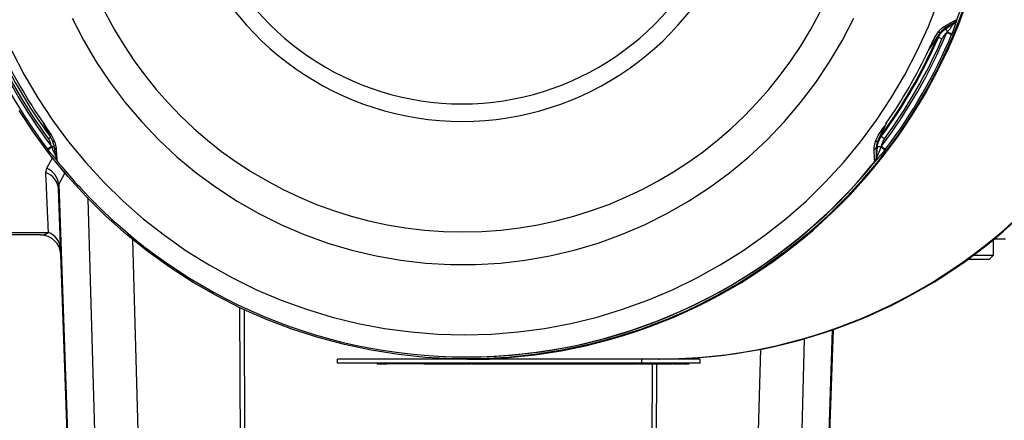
# Model space of a CAD drawing. Extents: x 0 to 16820, y 0 to 11880.
# Tile 35 of 77: x 8106 to 8348, y 5988 to 6086. Entities that reach past the tile are written whole.
import ezdxf

# ---------------------------------------------------------------- set-up
doc = ezdxf.new("R2010")
doc.units = 0
doc.header["$LTSCALE"] = 20
doc.layers.get('0').update_dxf_attribs({"linetype": 'CONTINUOUS'})
doc.styles.add('SLDTEXTSTYLE0', font='TXT', dxfattribs={"width": 0.605})
doc.dimstyles.new('SLDDIMSTYLE1', dxfattribs={"dimtxt": 100, "dimasz": 100, "dimexe": 0, "dimexo": 0.0625, "dimgap": 25, "dimtad": 1, "dimdec": 4, "dimlfac": 20, "dimzin": 12, "dimtxsty": 'SLDTEXTSTYLE0', "dimsah": 1, "dimcen": 0.09, "dimazin": 3, "dimtfac": 1, "dimtofl": 0, "dimtmove": 0, "dimatfit": 3, "dimtolj": 1, "dimtzin": 12})

# ---------------------------------------------------------------- blocks, each defined once
blk = doc.blocks.new('_D_3')
at = {"color": 7, "linetype": 'CONTINUOUS'}
for p, q in [((7831.16, 6507.87), (11819.08, 6507.87)), ((4317.75, 5895.41), (3824.45, 5808.43))]:
    blk.add_line(p, q, dxfattribs=at)
blk.add_arc((7791.16, 6507.87), 3997.91, 190, 0, dxfattribs=at)
for points in [[(11789.08, 6507.87), (11772.83, 6408.07), (11802.82, 6407.69)], [(3853.99, 5813.64), (3857.85, 5712.6), (3887.32, 5718.17)]]:
    blk.add_solid(points, dxfattribs=at)
at = {"color": 7, "linetype": 'CONTINUOUS', "insert": (7986.83, 2641.21), "char_height": 100, "attachment_point": 1, "rotation": 5, "style": 'SLDTEXTSTYLE0'}
blk.add_mtext('170°', dxfattribs=at)

msp = doc.modelspace()

# ---------------------------------------------------------------- linework, layer by layer
at = {"color": 8, "linetype": 'CONTINUOUS'}
for p, q in [((8336.2896119, 6086.3188303), (8336.300162, 6086.3188303)), ((8333.2953726, 6084.0625561), (8333.5185324, 6084.0625561)), ((8333.5185324, 6084.0625561), (8335.759667, 6085.6293238)), ((8335.759667, 6085.6293238), (8335.7507859, 6085.6293238)), ((8331.8049585, 6081.9707609), (8331.5394198, 6081.9707609)), ((8333.8952337, 6083.158145), (8334.0282713, 6083.3176768)), ((8335.1583754, 6082.9048252), (8335.0662266, 6082.6824403)), ((8317.4588953, 6057.5571156), (8317.724434, 6057.5571156)), ((8112.68234, 6054.2579985), (8112.5361298, 6054.4491506)), ((8113.4742771, 6055.1924205), (8113.5460709, 6054.9975133)), ((8316.5408646, 6052.306602), (8316.7727266, 6055.0277627)), ((8316.7727266, 6055.0277627), (8316.5495669, 6055.0277627)), ((8317.6946317, 6054.9975133), (8317.7660381, 6055.1924205)), ((8318.7827145, 6054.4491506), (8318.6363255, 6054.2579985)), ((8112.3571669, 6049.7902131), (8113.7380575, 6052.3704088)), ((8316.5319835, 6052.306602), (8316.5408646, 6052.306602)), ((8112.1044134, 6048.6416316), (8112.3571669, 6049.7902131)), ((8314.7195255, 6049.687723), (8316.2048732, 6051.494757)), ((8316.2154232, 6051.494757), (8316.2048732, 6051.494757)), ((8116.8441151, 6048.8009548), (8115.307418, 6045.9133184)), ((8115.307418, 6045.9133184), (8115.2117227, 6044.7522497)), ((8115.307418, 6045.9133184), (8118.6263238, 5950.871656)), ((8125.1577412, 5950.871656), (8122.5517367, 6042.2693885)), ((8088.5550057, 6033.9929855), (8112.7430175, 6033.9929855)), ((8133.4371244, 6032.2646594), (8135.757861, 5950.871656)), ((8160.1333891, 5950.871656), (8159.8362302, 6015.5055321)), ((8160.8731126, 6015.0167144), (8161.1680363, 5950.871656)), ((8303.703097, 5950.871656), (8305.7697092, 6010.051558)), ((8298.7962638, 6007.8481531), (8297.1717392, 5950.871656)), ((8286.5715896, 5950.871656), (8288.1230985, 6005.2864647)), ((8216.8723916, 6001.6716218), (8216.8723916, 6001.871655)), ((8261.1614143, 5950.871656), (8261.3949751, 6001.6716218)), ((8262.4296223, 6001.6716218), (8262.1960615, 5950.871656)), ((8264.1328846, 6001.6716218), (8264.1328846, 6001.871655)), ((8266.1963378, 6001.6716218), (8266.1963378, 6001.871655))]:
    msp.add_line(p, q, dxfattribs=at)
at = {"color": 7, "linetype": 'CONTINUOUS'}
for p, q in [((8113.7548064, 6056.4897156), (8113.5680054, 6056.8462408)), ((8118.4901272, 5950.871656), (8115.2117227, 6044.7522497)), ((8110.7807134, 6033.3716369), (8088.5999774, 6033.3716369)), ((8345.3295504, 6028.3716417), (8345.3295504, 6032.1637488)), ((8348.294643, 6032.3716498), (8345.583347, 6032.3716498)), ((8340.4569303, 6028.3716417), (8345.3295504, 6028.3716417)), ((8344.3295633, 6027.3716247), (8345.3295504, 6028.3716417)), ((8344.3295633, 6027.3716247), (8339.088348, 6027.3716247)), ((8305.9076344, 6010.0995398), (8303.8393532, 5950.871656)), ((8183.8525211, 6001.871655), (8183.8525211, 6002.8716421)), ((8215.6814908, 6002.8716421), (8183.8525211, 6002.8716421)), ((8258.7744569, 6001.871655), (8183.8525211, 6001.871655)), ((8193.6706577, 6001.6716218), (8193.6706577, 6001.871655)), ((8193.6706577, 6001.6716218), (8196.0681056, 6001.6716218)), ((8195.6308757, 6001.6716218), (8195.6308757, 6001.6466475)), ((8196.0681056, 6001.6716218), (8196.0681056, 6001.871655)), ((8198.0660235, 6001.6716218), (8196.0681056, 6001.6716218)), ((8196.630982, 6001.6716218), (8196.630982, 6001.6466475)), ((8198.0660235, 6001.6716218), (8198.0660235, 6001.871655)), ((8205.135939, 6001.6716218), (8198.0660235, 6001.6716218)), ((8205.135939, 6001.6716218), (8205.135939, 6001.871655)), ((8205.135939, 6001.6716218), (8216.4579307, 6001.6716218)), ((8215.5721759, 6003.3716655), (8215.630499, 6003.3716655)), ((8215.6814908, 6002.8716421), (8215.7473241, 6002.8716421)), ((8215.9312342, 6002.8716421), (8215.7473241, 6002.8716421)), ((8215.9312342, 6002.8716421), (8221.3135039, 6002.8716421)), ((8216.4579307, 6001.6716218), (8216.4579307, 6001.871655)), ((8216.4579307, 6001.6716218), (8216.8723916, 6001.6716218)), ((8216.8921803, 6001.6466475), (8216.8921803, 6001.871655)), ((8217.0474206, 6001.6716218), (8217.4095188, 6001.6716218)), ((8217.4095188, 6001.6716218), (8217.4095188, 6001.871655)), ((8217.4095188, 6001.6716218), (8217.6114892, 6001.6716218)), ((8217.6114892, 6001.6716218), (8217.6114892, 6001.871655)), ((8217.6114892, 6001.6716218), (8217.929778, 6001.6716218)), ((8217.929778, 6001.6716218), (8217.929778, 6001.871655)), ((8217.929778, 6001.6716218), (8256.7717408, 6001.6716218)), ((8219.7005724, 6001.6716218), (8219.7005724, 6001.6466475)), ((8219.8972975, 6001.6466475), (8219.8972975, 6001.6716218)), ((8258.7744569, 6002.8716421), (8221.3135039, 6002.8716421)), ((8221.541432, 6001.6716218), (8221.541432, 6001.6466475)), ((8256.7717408, 6001.6716218), (8256.7717408, 6001.871655)), ((8256.7717408, 6001.6716218), (8257.9689299, 6001.6716218)), ((8257.9689299, 6001.6716218), (8257.9689299, 6001.871655)), ((8258.7744569, 6001.871655), (8258.7744569, 6002.8716421)), ((8273.1423949, 6002.8716421), (8258.7744569, 6002.8716421)), ((8273.1423949, 6001.871655), (8258.7744569, 6001.871655)), ((8259.4556783, 6001.6716218), (8259.4556783, 6001.871655)), ((8259.4735299, 6001.6466475), (8259.4735299, 6001.871655)), ((8259.6306776, 6001.6716218), (8260.1531123, 6001.6716218)), ((8260.1531123, 6001.6716218), (8260.1531123, 6001.871655)), ((8260.1531123, 6001.6716218), (8260.4973887, 6001.6716218)), ((8260.4973887, 6001.6716218), (8260.4973887, 6001.871655)), ((8260.4973887, 6001.6716218), (8261.2348174, 6001.6716218)), ((8261.2348174, 6001.6716218), (8261.2348174, 6001.871655)), ((8261.2348174, 6001.6716218), (8261.5787362, 6001.6716218)), ((8261.5787362, 6001.6716218), (8261.5787362, 6001.871655)), ((8261.5787362, 6001.6716218), (8261.9082009, 6001.6716218)), ((8261.9082009, 6001.6716218), (8261.9082009, 6001.871655)), ((8261.9082009, 6001.6716218), (8262.2521197, 6001.6716218)), ((8262.2521197, 6001.6716218), (8262.2521197, 6001.871655)), ((8262.2521197, 6001.6716218), (8262.9219865, 6001.6716218)), ((8262.9219865, 6001.6716218), (8262.9219865, 6001.871655)), ((8262.9219865, 6001.6716218), (8263.2655476, 6001.6716218)), ((8263.2655476, 6001.6716218), (8263.2655476, 6001.871655)), ((8263.2655476, 6001.6716218), (8263.6654352, 6001.6716218)), ((8263.6654352, 6001.6716218), (8263.6654352, 6001.871655)), ((8263.6654352, 6001.6716218), (8264.1328846, 6001.6716218)), ((8264.2697071, 6001.6466475), (8264.2697071, 6001.871655)), ((8264.3267785, 6001.6716218), (8265.4226397, 6001.6716218)), ((8265.4226397, 6001.6716218), (8265.4226397, 6001.871655)), ((8265.4226397, 6001.6716218), (8266.1963378, 6001.6716218)), ((8266.2391041, 6001.6466475), (8266.2391041, 6001.871655)), ((8266.3893973, 6001.6716218), (8266.9802581, 6001.6716218)), ((8266.9802581, 6001.6716218), (8266.9802581, 6001.871655)), ((8266.9802581, 6001.6716218), (8267.3473929, 6001.6716218)), ((8267.3473929, 6001.6716218), (8267.3473929, 6001.871655)), ((8267.3473929, 6001.6716218), (8268.2323431, 6001.6716218)), ((8268.2323431, 6001.6716218), (8268.2323431, 6001.871655)), ((8268.2323431, 6001.6716218), (8268.6473404, 6001.6716218)), ((8268.6473404, 6001.6716218), (8268.6473404, 6001.871655)), ((8270.4309498, 6001.6716218), (8270.4309498, 6001.871655)), ((8270.4604839, 6001.6466475), (8270.4604839, 6001.871655)), ((8273.1423949, 6001.871655), (8273.1423949, 6002.8716421))]:
    msp.add_line(p, q, dxfattribs=at)
at = {"color": 8, "linetype": 'CONTINUOUS', "flags": 128}
for points in [[(8103.7312721, 6078.6280728), (8106.7731653, 6072.7679825), (8110.1222907, 6067.0782721), (8113.7692009, 6061.5750647), (8117.7035247, 6056.2739468), (8121.914116, 6051.1899388), (8126.3890241, 6046.3374949), (8131.1155831, 6041.7303241), (8136.0804115, 6037.3815096), (8141.2693833, 6033.3033598), (8146.6678654, 6029.5074678), (8152.2604798, 6026.0045624), (8158.0314015, 6022.8045678), (8163.9642988, 6019.9165738), (8170.0423335, 6017.3487759), (8176.2482499, 6015.1084459), (8182.5644945, 6013.2019317), (8188.9731561, 6011.6346276), (8195.4560553, 6010.4109741), (8201.9948338, 6009.534458), (8208.5709547, 6009.0075231), (8215.1657616, 6008.8317192), (8221.7605685, 6009.0075231), (8228.3366595, 6009.534458), (8234.8754381, 6010.4109741), (8241.3583373, 6011.6346276), (8247.7669989, 6013.2019317), (8254.0832435, 6015.1084459), (8260.2891897, 6017.3487759), (8266.3672243, 6019.9165738), (8272.3000919, 6022.8045678), (8278.0710434, 6026.0045624), (8283.6636578, 6029.5074678), (8289.0621101, 6033.3033598), (8294.2511116, 6037.3815096), (8299.2159401, 6041.7303241), (8303.9424692, 6046.3374949), (8308.4174071, 6051.1899388), (8312.6279985, 6056.2739468), (8316.5623223, 6061.5750647), (8320.2092324, 6067.0782721), (8323.5583578, 6072.7679825), (8326.6002213, 6078.6280728), (8329.3262397, 6084.6419132), (8331.7286645, 6090.7924867)], [(8118.5532187, 6086.7342747), (8121.3683163, 6081.2621808), (8124.493656, 6075.9615398), (8127.9188965, 6070.8499348), (8131.6326235, 6065.9443534), (8135.6224989, 6061.261127), (8139.8752903, 6056.815753), (8144.3768417, 6052.6230431), (8149.1122221, 6048.6969149), (8154.0656959, 6045.0503922), (8159.2207824, 6041.6956342), (8164.5604049, 6038.6437273), (8170.0668012, 6035.9048343), (8175.7216726, 6033.4880448), (8181.5062736, 6031.4014352), (8187.401322, 6029.65186), (8193.3872675, 6028.2451904), (8199.4442319, 6027.1860755), (8205.5520986, 6026.4780617), (8211.6905724, 6026.1234439), (8217.8392683, 6026.1234439), (8223.9777123, 6026.4780617), (8230.085579, 6027.1860755), (8236.1425434, 6028.2451904), (8242.1285187, 6029.65186), (8248.0235671, 6031.4014352), (8253.8081382, 6033.4880448), (8259.4630097, 6035.9048343), (8264.969406, 6038.6437273), (8270.3090285, 6041.6956342), (8275.4641448, 6045.0503922), (8280.4176186, 6048.6969149), (8285.152999, 6052.6230431), (8289.6545504, 6056.815753), (8293.907312, 6061.261127), (8297.8971873, 6065.9443534), (8301.6109143, 6070.8499348), (8305.0361549, 6075.9615398), (8308.1615244, 6081.2621808), (8310.9765922, 6086.7342747)], [(8336.300162, 6086.3188303), (8336.300162, 6086.3188005), (8336.3002216, 6086.3188005), (8336.3002216, 6086.3188005), (8336.3002216, 6086.3188005), (8336.3002812, 6086.3187707), (8336.3004004, 6086.3187111), (8336.3008176, 6086.3183236), (8336.3008176, 6086.3183236), (8336.3016521, 6086.3165355), (8336.3020693, 6086.3144791), (8336.3024269, 6086.3100088)], [(8114.2218684, 6056.3986397), (8114.1240274, 6056.3875234), (8114.0360509, 6056.3829041), (8113.9587437, 6056.3848412), (8113.8928806, 6056.3932753), (8113.8391172, 6056.4081466), (8113.7979304, 6056.4293361), (8113.7697374, 6056.4566052), (8113.7548064, 6056.4897156)], [(8317.6946317, 6054.9975133), (8317.8411995, 6054.8824466), (8317.9837142, 6054.7705686), (8318.1199704, 6054.6636379), (8318.2477032, 6054.5633233), (8318.3650051, 6054.4712341), (8318.4699093, 6054.3888009), (8318.560866, 6054.3173647), (8318.6363255, 6054.2579985)], [(8316.2269865, 6051.5020883), (8316.2219201, 6051.498363), (8316.2192975, 6051.4966643), (8316.2166153, 6051.4951742), (8316.2166153, 6051.4951742), (8316.2157808, 6051.4948166), (8316.215602, 6051.4947868), (8316.2154828, 6051.494757), (8316.2154828, 6051.494757), (8316.2154232, 6051.494757), (8316.2154232, 6051.494757), (8316.2154232, 6051.494757)]]:
    msp.add_lwpolyline(points, dxfattribs=at)
at = {"color": 7, "linetype": 'CONTINUOUS', "flags": 128}
msp.add_lwpolyline([(8337.6502072, 6088.2328546), (8335.17125, 6081.9558001), (8332.3702489, 6075.8159852), (8329.2546545, 6069.8299802), (8325.8328711, 6064.0139377), (8322.1141373, 6058.383534), (8318.1084667, 6052.9539085), (8313.8267075, 6047.7397538), (8309.2803036, 6042.7550769), (8304.4816528, 6038.0133486), (8299.4435703, 6033.5273242), (8294.1796457, 6029.3091333), (8288.7041544, 6025.3701306), (8283.0317889, 6021.7209256), (8277.1778678, 6018.371383), (8271.1581861, 6015.330503), (8264.9888967, 6012.6064813), (8258.6867188, 6010.2066791), (8252.2686099, 6008.1375635), (8245.7518552, 6006.4047075), (8239.1540383, 6005.0127602), (8232.492951, 6003.9655066), (8225.7865344, 6003.2658077), (8219.0528487, 6002.9154516), (8212.3101031, 6002.9154516), (8205.5764471, 6003.2658077), (8198.8700305, 6003.9655066), (8192.2089432, 6005.0127602), (8185.6111263, 6006.4047075), (8179.0943717, 6008.1375635), (8172.6762627, 6010.2066791), (8166.374055, 6012.6064813), (8160.2047955, 6015.330503), (8154.1851138, 6018.371383), (8148.3311628, 6021.7209256), (8142.6588272, 6025.3701306), (8137.1833061, 6029.3091333), (8131.9194411, 6033.5273242), (8126.8813585, 6038.0133486), (8122.0826482, 6042.7550769), (8117.5363039, 6047.7397538), (8113.2545148, 6052.9539085), (8109.2488741, 6058.383534), (8105.5301403, 6064.0139377)], dxfattribs=at)
at = {"color": 7, "linetype": 'CONTINUOUS'}
for centre, radius, start, end in [((7791.1647235, 6507.8716374), 3487, 190, 170), ((7791.1647235, 6507.8716374), 1348, 190, 170), ((8262.9323965, 6132.8776742), 130.0060844, 270.05144335, 83.079980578), ((8263.0918748, 6132.8776313), 130.0060415, 270.051414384, 83.133205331), ((8215.617654, 6132.8874961), 130.0159186, 270.057143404, 65.920466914), ((8215.4567614, 6132.8745856), 129.5459123, 338.732660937, 65.749512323), ((8215.8629878, 6132.8045509), 129.9329267, 270.030094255, 0.029582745), ((8262.7982016, 6132.8045973), 129.9329731, 270.030101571, 0.02956228), ((8215.4793861, 6132.8396598), 127.0340225, 203.605390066, 216.342952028), ((8215.1328475, 6132.8407539), 127.0363974, 323.65722339, 336.394539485), ((8215.4017063, 6132.838839), 127.0325883, 323.657031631, 336.394731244), ((8215.5731478, 6132.656855), 129.2821762, 222.978603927, 320.076236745), ((8215.6134726, 6132.6881267), 129.3164623, 270.007543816, 321.3128456), ((8110.7807123, 6028.3716374), 5, 2, 90)]:
    msp.add_arc(centre, radius, start, end, dxfattribs=at)
at = {"color": 8, "linetype": 'CONTINUOUS'}
for centre, radius, start, end in [((8214.6667366, 6132.7768583), 98.648145, 185.767484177, 354.232515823), ((8214.601693, 6132.7817606), 71.4576368, 199.961620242, 340.038379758), ((8214.5697747, 6132.7846573), 67.1636375, 201.454386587, 338.545613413), ((8334.8903609, 6086.8570071), 1.499179, 305.024790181, 338.962368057), ((8334.9117996, 6086.8538359), 1.493182, 304.673815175, 338.641221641), ((8331.5520336, 6083.0410821), 0.6113865, 358.402191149, 50.818589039), ((8332.7371932, 6084.6622013), 0.8192305, 312.948912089, 11.599683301), ((8354.5583138, 6097.9137355), 25.1898308, 213.358223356, 215.41134103), ((8335.2571188, 6086.3233936), 1.0217428, 286.739875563, 334.634204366), ((8335.7834413, 6085.6381817), 0.0253708, 200.434603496, 209.115677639), ((8215.8346562, 6132.8389557), 129.6747743, 202.75472354, 217.19364957), ((8215.7923468, 6132.8383445), 128.4440613, 202.754582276, 217.193704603), ((8215.7929051, 6132.8402003), 127.9486019, 203.605470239, 216.342882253), ((8215.4501146, 6132.8371067), 128.4416034, 322.806156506, 337.245556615), ((8215.4472844, 6132.8378446), 127.9441144, 323.656948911, 336.394802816), ((8215.4825254, 6132.8397884), 129.6766022, 322.806501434, 337.245216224), ((8336.1223005, 6079.9680553), 5.0013624, 142.336030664, 156.394812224), ((8326.8164236, 6068.7159956), 14.162425, 65.516137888, 69.375778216), ((8351.7143946, 6125.3426172), 45.7935824, 247.100297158, 248.681744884), ((8340.4618328, 6099.1751996), 17.1129116, 247.917095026, 251.946210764), ((8215.409881, 6132.838235), 126.4059809, 205.225792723, 214.722677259), ((8215.0732476, 6132.8373245), 126.4044326, 325.27733851, 334.774332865), ((8100.2151523, 6074.0411765), 21.1315197, 306.323347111, 308.151804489), ((8321.481177, 6054.5967265), 4.994262, 143.647026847, 157.726215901), ((8312.7328208, 6049.535422), 9.4479505, 52.348850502, 58.107471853), ((8128.2477274, 6035.5818356), 24.552594, 126.99219975, 129.785555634), ((8120.5834647, 6045.9038874), 11.4986496, 127.735644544, 133.403745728), ((8114.7385608, 6041.2076147), 13.8413633, 92.39254576, 94.942391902), ((8114.9108024, 6055.1092446), 0.7608714, 186.147605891, 248.758365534), ((8315.6860466, 6055.2338022), 0.8877609, 290.091577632, 346.579912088), ((8316.4916358, 6056.9836353), 0.6158999, 251.77259204, 306.683470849), ((8317.0709614, 6050.0535141), 4.983181, 82.810290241, 93.43110373), ((8335.349184, 6078.1764387), 28.9384193, 232.583426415, 235.077129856), ((8315.036005, 6052.4375423), 1.501698, 321.111058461, 354.997755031), ((8315.0706774, 6052.425883), 1.480016, 321.378057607, 355.489536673), ((8316.5507593, 6052.2948526), 0.0153609, 107.619175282, 130.102339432), ((8315.7603925, 6052.4024735), 0.9633061, 325.480944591, 14.650196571), ((8110.1440824, 6045.0451005), 5.2358225, 9.545026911, 64.996011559), ((8110.8286734, 6044.4364775), 4.3944094, 4.120695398, 73.123497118), ((8111.1453941, 6029.6894332), 4.5905297, 3.180597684, 69.633379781)]:
    msp.add_arc(centre, radius, start, end, dxfattribs=at)
at = {"color": 7, "linetype": 'CONTINUOUS'}
for points, knots in [([(8121.9323252, 6222.1995092), (8121.6924244, 6221.9573465), (8119.9527415, 6220.2012621), (8116.932765, 6216.7208103), (8112.89976, 6211.7593104), (8109.138386, 6206.5847103), (8105.6309487, 6201.2358294), (8102.3932061, 6195.7186951), (8099.4311245, 6190.0486547), (8096.7524294, 6184.2390068), (8094.363556, 6178.3040817), (8092.2703326, 6172.2583179), (8090.4778919, 6166.1164646), (8088.9906086, 6159.8935035), (8087.8120534, 6153.6046243), (8086.9452227, 6147.2651572), (8086.3920945, 6140.8905699), (8086.1540743, 6134.496415), (8086.2318196, 6128.0982786), (8086.6250272, 6121.7118056), (8087.332648, 6115.3524835), (8088.3538155, 6109.0361718), (8089.6825221, 6102.7769332), (8091.32893, 6096.595151), (8093.0524098, 6091.0823773), (8094.3564572, 6087.6835287), (8094.8967611, 6086.2752891)], [0, 0, 0, 0, 0.0069946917, 0.0507232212, 0.094451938, 0.1381810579, 0.1819103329, 0.2256397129, 0.2693695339, 0.3130994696, 0.3568298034, 0.4005600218, 0.4442906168, 0.4880213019, 0.5317520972, 0.5754830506, 0.6192139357, 0.6629452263, 0.7066763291, 0.7504075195, 0.7941387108, 0.8378697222, 0.8816009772, 0.9253319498, 0.9690629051, 1, 1, 1, 1]), ([(8114.1543065, 6055.0277627), (8114.1002802, 6055.3514191), (8114.0240417, 6055.8081418), (8113.8155504, 6056.3359411), (8113.7548064, 6056.4897156)], [0, 0, 0, 0, 0.70864974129, 1, 1, 1, 1]), ([(8114.1582106, 6054.9800194), (8114.1662691, 6054.9135676), (8114.2254246, 6054.4257592), (8114.3295009, 6053.644674), (8114.4743505, 6052.7025342), (8114.5647633, 6052.2671977), (8114.6997284, 6051.8238145), (8114.8544879, 6051.6090574), (8114.9068748, 6051.536361)], [0, 0, 0, 0, 0.0427296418, 0.313669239, 0.5703227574, 0.8488078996, 0.948820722, 1, 1, 1, 1]), ([(8114.9048184, 6051.528523), (8116.2514399, 6049.8844155), (8118.210657, 6047.4923821), (8120.3406217, 6045.2527794), (8121.0066055, 6044.5525146)], [0, 0, 0, 0, 0.6873263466, 1, 1, 1, 1]), ([(8258.1439291, 6001.6716218), (8258.4225883, 6001.6716218), (8259.2096871, 6001.6716218), (8259.359138, 6001.6716218), (8259.4556783, 6001.6716218)], [0, 0, 0, 0, 0.35403335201, 1, 1, 1, 1]), ([(8264.1328846, 6001.6716218), (8264.1855575, 6001.6716218), (8264.2684608, 6001.6716218), (8264.2561834, 6001.6716218), (8264.2517065, 6001.6716218)], [0, 0, 0, 0, 0.6353536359, 1, 1, 1, 1]), ([(8268.8223695, 6001.6716218), (8269.1712896, 6001.6716218), (8270.1376442, 6001.6716218), (8270.3166057, 6001.6716218), (8270.4309498, 6001.6716218)], [0, 0, 0, 0, 0.36106850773, 1, 1, 1, 1])]:
    msp.add_open_spline(points, degree=3, knots=knots, dxfattribs=at)
at = {"color": 8, "linetype": 'CONTINUOUS'}
for points, knots in [([(8333.539692, 6084.826926), (8334.1031125, 6085.1473464), (8335.1400581, 6085.7370631), (8336.0677172, 6086.2371978), (8336.2223369, 6086.2940806), (8336.2896119, 6086.3188303)], [0, 0, 0, 0, 0.4019647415, 0.7397949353, 1, 1, 1, 1]), ([(8335.759667, 6085.6293238), (8335.890374, 6085.7384505), (8336.1205391, 6085.9306145), (8336.2459639, 6086.2016929), (8336.300162, 6086.3188303)], [0, 0, 0, 0, 0.5678838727, 1, 1, 1, 1]), ([(8335.7612764, 6085.6258369), (8335.7944663, 6085.6507318), (8335.8608371, 6085.7005149), (8335.9373869, 6085.7710788), (8335.9952831, 6085.8307084), (8336.0299275, 6085.8695049), (8336.0566954, 6085.9013365), (8336.0729977, 6085.9215978), (8336.095366, 6085.9502924), (8336.1606041, 6086.0383362), (8336.2336741, 6086.1618862), (8336.2838522, 6086.2768507), (8336.2989534, 6086.3157196), (8336.300162, 6086.3188303)], [0, 0, 0, 0, 0.1402881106, 0.2805380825, 0.3506401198, 0.4206927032, 0.4557626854, 0.4907861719, 0.5083174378, 0.5783739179, 0.8597011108, 0.9887718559, 1, 1, 1, 1]), ([(8336.3024269, 6086.3100088), (8336.296615, 6086.2748993), (8336.2847116, 6086.2029909), (8336.2156822, 6085.9930963), (8336.1803566, 6085.8856833)], [0, 0, 0, 0, 0.4882530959, 1, 1, 1, 1]), ([(8329.4232761, 6078.9657033), (8329.4276467, 6078.9743958), (8329.4504213, 6079.0196909), (8329.6298496, 6079.3759597), (8329.8122304, 6079.7412168), (8330.2372246, 6080.594511), (8330.8003937, 6081.8193522), (8331.5312883, 6082.908497), (8331.938294, 6083.514998)], [0, 0, 0, 0, 0.00559015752, 0.02912935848, 0.22918213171, 0.24014803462, 0.57686897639, 1, 1, 1, 1]), ([(8331.8049585, 6081.9707609), (8331.9642666, 6082.2875275), (8332.3763561, 6083.1069222), (8333.0842813, 6083.6992277), (8333.5185324, 6084.0625561)], [0, 0, 0, 0, 0.3865862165, 1, 1, 1, 1]), ([(8331.938294, 6083.514998), (8332.0875476, 6083.6774123), (8332.596212, 6084.2309291), (8333.1490612, 6084.5801643), (8333.539692, 6084.826926)], [0, 0, 0, 0, 0.29342241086, 1, 1, 1, 1]), ([(8333.2953726, 6084.0625561), (8333.0227239, 6083.8652599), (8332.6379771, 6083.5868466), (8332.2703055, 6083.1510161), (8332.1631824, 6083.0240345)], [0, 0, 0, 0, 0.7086446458, 1, 1, 1, 1]), ([(8335.7507859, 6085.6293238), (8335.6913121, 6085.6031417), (8335.5532996, 6085.5423847), (8334.7101251, 6085.0068799), (8333.7975574, 6084.3977561), (8333.2953726, 6084.0625561)], [0, 0, 0, 0, 0.2540308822, 0.5894941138, 1, 1, 1, 1]), ([(8334.0282713, 6083.3176768), (8334.2143128, 6083.5407537), (8334.5899858, 6083.991212), (8335.0918345, 6084.7026495), (8335.4006662, 6085.1342728), (8335.5514084, 6085.34495)], [0, 0, 0, 0, 0.33431174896, 0.67507461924, 1, 1, 1, 1]), ([(8336.1803566, 6085.8856833), (8336.0799293, 6085.5702145), (8335.8757668, 6084.9288862), (8335.5517263, 6083.8972503), (8335.2863134, 6083.2276132), (8335.1583754, 6082.9048252)], [0, 0, 0, 0, 0.33397683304, 0.67895408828, 1, 1, 1, 1]), ([(8335.5514084, 6085.34495), (8335.6048076, 6085.4127792), (8335.6802042, 6085.5085501), (8335.7471832, 6085.6001474), (8335.7568987, 6085.6178572), (8335.7612764, 6085.6258369)], [0, 0, 0, 0, 0.5715001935, 0.8069256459, 1, 1, 1, 1]), ([(8332.1631824, 6083.0240345), (8331.8152612, 6082.5148633), (8331.2345283, 6081.6649796), (8330.533043, 6080.614573), (8330.0500087, 6079.895706), (8329.7562556, 6079.458669), (8329.5378308, 6079.1356469), (8329.460884, 6079.0211523), (8329.4355624, 6078.9838924), (8329.4283192, 6078.9731693), (8329.4232761, 6078.9657033)], [0, 0, 0, 0, 0.39569483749, 0.66047445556, 0.76112226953, 0.91301330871, 0.97329900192, 0.99233992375, 0.99466665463, 1, 1, 1, 1]), ([(8331.5394198, 6081.9707609), (8331.5346252, 6081.966599), (8331.5235995, 6081.9570282), (8331.4525534, 6081.86325), (8331.2265732, 6081.54856), (8330.5404218, 6080.563688), (8329.887646, 6079.6299462), (8329.4232761, 6078.9657033)], [0, 0, 0, 0, 0.0322868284, 0.0742487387, 0.1498701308, 0.3952367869, 1, 1, 1, 1]), ([(8333.8952337, 6083.158145), (8333.6095172, 6082.9008685), (8333.1125362, 6082.4533567), (8332.8131313, 6081.8579938), (8332.6858555, 6081.6049075)], [0, 0, 0, 0, 0.5749042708, 1, 1, 1, 1]), ([(8111.5144466, 6060.8367718), (8111.5197905, 6060.8286353), (8111.5476201, 6060.7862628), (8111.7670173, 6060.4531288), (8111.9925626, 6060.1128178), (8112.5196288, 6059.3184601), (8113.2985417, 6058.2183368), (8113.8916124, 6057.0495099), (8114.2218684, 6056.3986397)], [0, 0, 0, 0, 0.0055928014, 0.0291258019, 0.229177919, 0.2401465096, 0.576869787, 1, 1, 1, 1]), ([(8113.5680054, 6056.8462408), (8113.3431376, 6057.2743396), (8112.926542, 6058.067446), (8112.4099052, 6059.0642027), (8112.0177415, 6059.8353597), (8111.7805487, 6060.3051487), (8111.6060165, 6060.6535827), (8111.5443442, 6060.7768337), (8111.5242475, 6060.8171577), (8111.5184716, 6060.8287168), (8111.5144466, 6060.8367718)], [0, 0, 0, 0, 0.3394571, 0.6288865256, 0.7388939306, 0.9049126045, 0.9708164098, 0.9916272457, 0.9941654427, 1, 1, 1, 1]), ([(8113.1554817, 6057.5571156), (8113.1512592, 6057.5616394), (8113.1415374, 6057.5720547), (8113.0840086, 6057.6732724), (8112.9027269, 6058.014473), (8112.3619119, 6059.0825065), (8111.8667119, 6060.1075776), (8111.5144466, 6060.8367718)], [0, 0, 0, 0, 0.0322577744, 0.0742692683, 0.1498482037, 0.3952363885, 1, 1, 1, 1]), ([(8316.2989889, 6056.3986397), (8316.5224058, 6056.8900161), (8316.9794267, 6057.895174), (8317.910582, 6059.2185507), (8318.5519823, 6060.2049114), (8318.8890047, 6060.716923), (8318.9621052, 6060.8286354), (8318.9674293, 6060.8367718)], [0, 0, 0, 0, 0.3166772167, 0.6477939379, 0.9232730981, 0.9944117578, 1, 1, 1, 1]), ([(8318.9674293, 6060.8367718), (8318.9635145, 6060.8287152), (8318.9456676, 6060.7919863), (8318.8871945, 6060.6713435), (8318.7770833, 6060.4447152), (8318.5255536, 6059.9280768), (8317.8506687, 6058.5486908), (8317.2837027, 6057.3708366), (8316.8595706, 6056.4897156)], [0, 0, 0, 0, 0.0053425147, 0.0243560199, 0.07999666, 0.1558593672, 0.3685211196, 1, 1, 1, 1]), ([(8318.9674293, 6060.8367718), (8318.7389068, 6060.3446448), (8318.3190102, 6059.4403905), (8317.8271669, 6058.3897659), (8317.5604384, 6057.809112), (8317.4800203, 6057.6226682), (8317.4576016, 6057.5650537), (8317.4585419, 6057.559284), (8317.4588953, 6057.5571156)], [0, 0, 0, 0, 0.4071031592, 0.7480279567, 0.89635154, 0.9403814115, 0.9775935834, 1, 1, 1, 1]), ([(8113.4742771, 6055.1924205), (8113.3935919, 6055.5681913), (8113.2532436, 6056.2218275), (8112.8876469, 6056.7789496), (8112.7322291, 6057.0157862)], [0, 0, 0, 0, 0.57489276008, 1, 1, 1, 1]), ([(8316.7727266, 6055.0277627), (8316.8219429, 6055.3785712), (8316.9492827, 6056.2862359), (8317.4296975, 6057.0738878), (8317.724434, 6057.5571156)], [0, 0, 0, 0, 0.3864957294, 1, 1, 1, 1]), ([(8318.5041224, 6057.0157862), (8318.2686744, 6056.6298545), (8317.91996, 6056.0582634), (8317.803776, 6055.4047042), (8317.7660381, 6055.1924205)], [0, 0, 0, 0, 0.6751883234, 1, 1, 1, 1]), ([(8113.5460709, 6054.9975133), (8113.6459134, 6054.7246126), (8113.8475226, 6054.1735512), (8114.2053098, 6053.378866), (8114.408976, 6052.8864595), (8114.5083879, 6052.6461101)], [0, 0, 0, 0, 0.3343134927, 0.6750705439, 1, 1, 1, 1]), ([(8114.2218684, 6056.3986397), (8114.2929783, 6056.1910738), (8114.5353255, 6055.4836755), (8114.593812, 6054.8487153), (8114.6351372, 6054.4000662)], [0, 0, 0, 0, 0.2934215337, 1, 1, 1, 1]), ([(8114.6351372, 6054.4000662), (8114.6732959, 6053.7778027), (8114.7435278, 6052.6325138), (8114.8455417, 6051.6929704), (8114.9014432, 6051.5846056), (8114.9226104, 6051.5435732)], [0, 0, 0, 0, 0.4250370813, 0.7822896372, 1, 1, 1, 1]), ([(8315.9910117, 6054.4000662), (8315.9897393, 6054.5881455), (8315.9856187, 6055.1971993), (8316.1709139, 6055.9076088), (8316.2989889, 6056.3986397)], [0, 0, 0, 0, 0.3088057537, 1, 1, 1, 1]), ([(8316.2048732, 6051.494757), (8316.1708737, 6051.5834364), (8316.1039001, 6051.758121), (8316.0337552, 6052.9108795), (8316.0046617, 6053.9244996), (8315.9910117, 6054.4000662)], [0, 0, 0, 0, 0.3537252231, 0.6967831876, 1, 1, 1, 1]), ([(8316.5495669, 6055.0277627), (8316.5285587, 6054.5836928), (8316.4843537, 6053.6492869), (8316.4637231, 6052.5592841), (8316.50917, 6052.3910515), (8316.5319835, 6052.306602)], [0, 0, 0, 0, 0.3108336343, 0.6540520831, 1, 1, 1, 1]), ([(8316.8595706, 6056.4897156), (8316.7464669, 6056.1262939), (8316.582142, 6055.5982896), (8316.5573078, 6055.1633397), (8316.5495669, 6055.0277627)], [0, 0, 0, 0, 0.6882929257, 1, 1, 1, 1]), ([(8316.6923796, 6052.6461101), (8316.8017672, 6052.8864617), (8317.0258746, 6053.3788811), (8317.3927271, 6054.1735508), (8317.5946392, 6054.7246122), (8317.6946317, 6054.9975133)], [0, 0, 0, 0, 0.3249218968, 0.6656823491, 1, 1, 1, 1]), ([(8114.594159, 6051.988045), (8114.4178224, 6052.1954779), (8114.0212573, 6052.6619758), (8113.3412434, 6053.4194271), (8112.8966467, 6053.9852552), (8112.68234, 6054.2579985)], [0, 0, 0, 0, 0.29315713, 0.6592841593, 1, 1, 1, 1]), ([(8316.2154232, 6051.494757), (8316.2175126, 6051.4973472), (8316.2436925, 6051.5298028), (8316.3178038, 6051.6309513), (8316.3882585, 6051.7561424), (8316.4319898, 6051.8567308), (8316.4456169, 6051.8905582), (8316.4550363, 6051.9148327), (8316.4691319, 6051.9540466), (8316.4855282, 6052.0034899), (8316.5081313, 6052.0837268), (8316.5310923, 6052.1854998), (8316.5411042, 6052.2681635), (8316.5461098, 6052.3094929)], [0, 0, 0, 0, 0.01119732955, 0.14030237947, 0.42156590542, 0.49169779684, 0.50921093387, 0.54425186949, 0.57928585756, 0.64938531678, 0.71946808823, 0.85974257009, 1, 1, 1, 1]), ([(8316.2154232, 6051.494757), (8316.2896345, 6051.600265), (8316.4613674, 6051.8444218), (8316.5120714, 6052.1392044), (8316.5408646, 6052.306602)], [0, 0, 0, 0, 0.4321321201, 1, 1, 1, 1]), ([(8316.5461098, 6052.3094929), (8316.5527889, 6052.3208949), (8316.5653734, 6052.3423779), (8316.6144126, 6052.4528237), (8316.6592274, 6052.5639232), (8316.6923796, 6052.6461101)], [0, 0, 0, 0, 0.2274079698, 0.4284683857, 1, 1, 1, 1]), ([(8318.6363255, 6054.2579985), (8318.4207569, 6053.9851863), (8317.9735452, 6053.4192186), (8317.2396659, 6052.6164863), (8316.7801328, 6052.10713), (8316.5540968, 6051.856587)], [0, 0, 0, 0, 0.32104785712, 0.66603579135, 1, 1, 1, 1]), ([(8316.5540968, 6051.856587), (8316.475662, 6051.7667624), (8316.3223922, 6051.591236), (8316.2582865, 6051.5313352), (8316.2269865, 6051.5020883)], [0, 0, 0, 0, 0.5117438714, 1, 1, 1, 1]), ([(8112.7430175, 6033.9929855), (8112.6822821, 6035.3344185), (8112.5511204, 6038.2313174), (8112.3382938, 6043.1030471), (8112.1824069, 6046.794647), (8112.1044134, 6048.6416316)], [0, 0, 0, 0, 0.3011503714, 0.6503508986, 1, 1, 1, 1]), ([(8110.7807134, 6033.3716369), (8111.342147, 6033.4246575), (8112.0054584, 6033.4872992), (8112.6448185, 6033.9256581), (8112.7430175, 6033.9929855)], [0, 0, 0, 0, 0.846410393, 1, 1, 1, 1])]:
    msp.add_open_spline(points, degree=3, knots=knots, dxfattribs=at)

# ---------------------------------------------------------------- dimensions: what is measured, and where the dimension line sits
at = {"color": 7, "linetype": 'CONTINUOUS'}
dim = msp.add_angular_dim_2l(base=(8139.6056329, 2525.1738183), line1=((4357.1400888, 5902.3604418), (6463.6438724, 6273.7938939)), line2=((6833.3630896, 6507.8716374), (7791.1647235, 6507.8716374)), dimstyle='SLDDIMSTYLE1', dxfattribs=at)
dim.commit()
dim.dimension.update_dxf_attribs({"geometry": '_D_3', "text_midpoint": (8139.6056329, 2525.1738183), "dimtype": 162})

doc.saveas('drawing.dxf')
